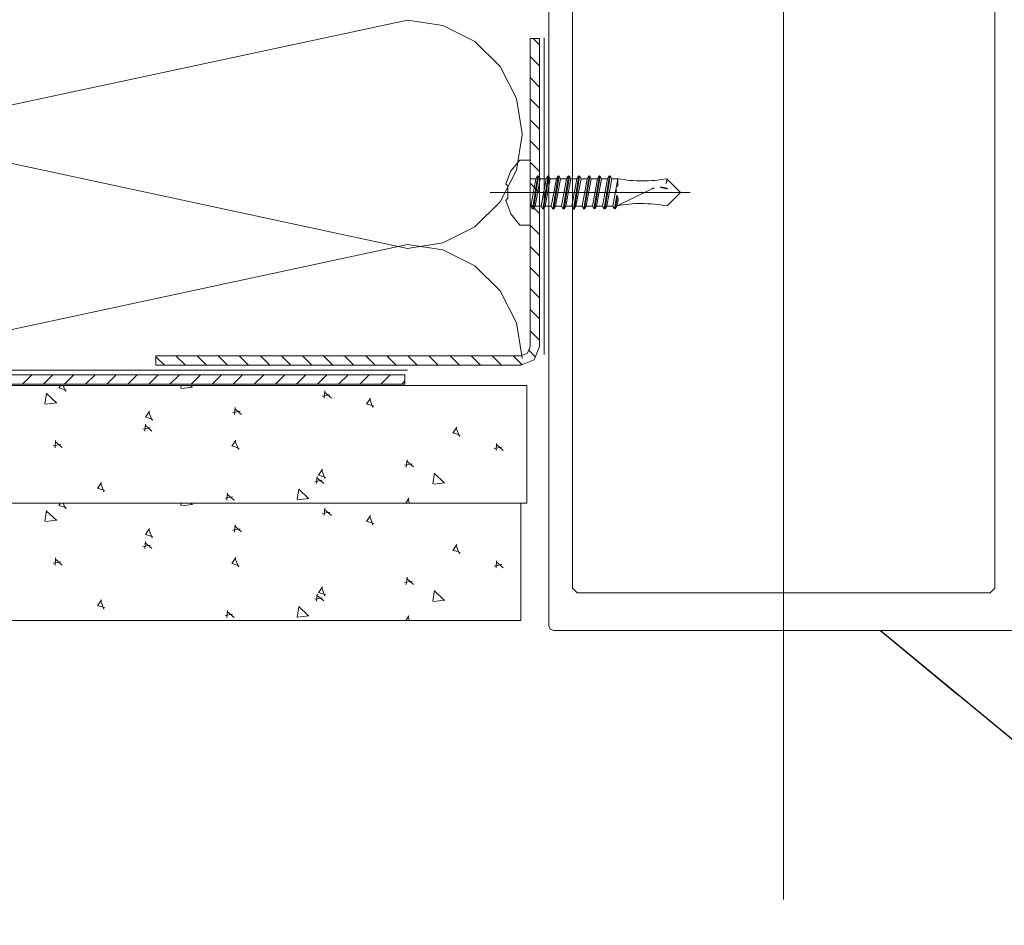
# Model space of a CAD drawing. Extents: x 5465377 to 5465550, y 5925276 to 5925338.
# Tile 134 of 182: x 5465446.599 to 5465446.846, y 5925321.363 to 5925321.59. Entities that reach past the tile are written whole.
import ezdxf

# ---------------------------------------------------------------- set-up
doc = ezdxf.new("R2010")
doc.units = 0
doc.header["$MEASUREMENT"] = 0
doc.layers.add('0_Nr_Pióra__141', color=7, linetype='Continuous', lineweight=0)
doc.layers.add('Opisy - Etykiety_Nr_pióra__141_Nr_Pióra__141', color=7, linetype='Continuous', lineweight=0)
doc.dimstyles.new('GENERATED_STYLE__15', dxfattribs={"dimtxt": 0.18, "dimasz": 0.025285, "dimexe": 0.18, "dimexo": 0.0625, "dimgap": 0.09, "dimtad": 0, "dimtih": 1, "dimtoh": 1, "dimdec": 4, "dimzin": 0, "dimdsep": 46, "dimcen": 0.09, "dimadec": 0, "dimazin": 0, "dimtfac": 1, "dimtdec": 4, "dimtmove": 0, "dimatfit": 3, "dimldrblk": 'ARROWHEAD_5', "dimfxl": 0, "dimtolj": 1, "dimtzin": 0, "dimarcsym": 0})

# ---------------------------------------------------------------- blocks, each defined once
blk = doc.blocks.new('ARROWHEAD_5')
at = {"linetype": 'Continuous'}
blk.add_line((0, 0), (-1, 0), dxfattribs=at)
blk.add_solid([(-1, 0.2679), (0, 0), (-1, -0.2679), (-1, 0.2679)], dxfattribs=at)

msp = doc.modelspace()

# ---------------------------------------------------------------- linework, layer by layer
at = {"layer": '0_Nr_Pióra__141', "linetype": 'Continuous'}
for p, q in [((5465446.79058, 5925321.36971), (5465446.79058, 5925322.04626)), ((5465446.7317, 5925321.77796), (5465446.7317, 5925321.43832)), ((5465446.73759, 5925321.7351), (5465446.73759, 5925321.44775)), ((5465446.84358, 5925321.44775), (5465446.84358, 5925321.7351)), ((5465446.56066, 5925321.56113), (5465446.69626, 5925321.59023)), ((5465446.69626, 5925321.59023), (5465446.70511, 5925321.58888)), ((5465446.70511, 5925321.58888), (5465446.7131, 5925321.58485)), ((5465446.7131, 5925321.58485), (5465446.71946, 5925321.57856)), ((5465446.72699, 5925321.50837), (5465446.72699, 5925321.58559)), ((5465446.72699, 5925321.58559), (5465446.72934, 5925321.58559)), ((5465446.72934, 5925321.58401), (5465446.72778, 5925321.58559)), ((5465446.72934, 5925321.58559), (5465446.72934, 5925321.50837)), ((5465446.7305, 5925321.50639), (5465446.7305, 5925321.58578)), ((5465446.72934, 5925321.57872), (5465446.72699, 5925321.58107)), ((5465446.71946, 5925321.57856), (5465446.72357, 5925321.57059)), ((5465446.72934, 5925321.57343), (5465446.72699, 5925321.57578)), ((5465446.72357, 5925321.57059), (5465446.72501, 5925321.56176)), ((5465446.72934, 5925321.56814), (5465446.72699, 5925321.57049)), ((5465446.72934, 5925321.56285), (5465446.72699, 5925321.5652)), ((5465446.69626, 5925321.53298), (5465446.56066, 5925321.5621)), ((5465446.72501, 5925321.56147), (5465446.72357, 5925321.55262)), ((5465446.72501, 5925321.56176), (5465446.72501, 5925321.56161)), ((5465446.72501, 5925321.56161), (5465446.72501, 5925321.56147)), ((5465446.72934, 5925321.55756), (5465446.72699, 5925321.55993)), ((5465446.7244, 5925321.55507), (5465446.72213, 5925321.55243)), ((5465446.72699, 5925321.55507), (5465446.7244, 5925321.55507)), ((5465446.72699, 5925321.55061), (5465446.72699, 5925321.55507)), ((5465446.72934, 5925321.55228), (5465446.72699, 5925321.55463)), ((5465446.72357, 5925321.55262), (5465446.71946, 5925321.54467)), ((5465446.72213, 5925321.55243), (5465446.72087, 5925321.54917)), ((5465446.72087, 5925321.54917), (5465446.72143, 5925321.54861)), ((5465446.72699, 5925321.54331), (5465446.72699, 5925321.55061)), ((5465446.72699, 5925321.55042), (5465446.72844, 5925321.55042)), ((5465446.72934, 5925321.54699), (5465446.72699, 5925321.54935)), ((5465446.72718, 5925321.54355), (5465446.72844, 5925321.55042)), ((5465446.72718, 5925321.54355), (5465446.72844, 5925321.55042)), ((5465446.72758, 5925321.54284), (5465446.72892, 5925321.55116)), ((5465446.72758, 5925321.54284), (5465446.72892, 5925321.55116)), ((5465446.72781, 5925321.54285), (5465446.72912, 5925321.55103)), ((5465446.72781, 5925321.54285), (5465446.72912, 5925321.55103)), ((5465446.72821, 5925321.54355), (5465446.7295, 5925321.55042)), ((5465446.72821, 5925321.54355), (5465446.7295, 5925321.55042)), ((5465446.72885, 5925321.55112), (5465446.72844, 5925321.55042)), ((5465446.72885, 5925321.55112), (5465446.72844, 5925321.55042)), ((5465446.72907, 5925321.55113), (5465446.7295, 5925321.55042)), ((5465446.72907, 5925321.55113), (5465446.7295, 5925321.55042)), ((5465446.7295, 5925321.55042), (5465446.73101, 5925321.55042)), ((5465446.72973, 5925321.54357), (5465446.73101, 5925321.55042)), ((5465446.72973, 5925321.54357), (5465446.73101, 5925321.55042)), ((5465446.73015, 5925321.54284), (5465446.73149, 5925321.55116)), ((5465446.73015, 5925321.54284), (5465446.73149, 5925321.55116)), ((5465446.73037, 5925321.54285), (5465446.73169, 5925321.55103)), ((5465446.73037, 5925321.54285), (5465446.73169, 5925321.55103)), ((5465446.73077, 5925321.54357), (5465446.73205, 5925321.55042)), ((5465446.73077, 5925321.54357), (5465446.73205, 5925321.55042)), ((5465446.73143, 5925321.55112), (5465446.73101, 5925321.55042)), ((5465446.73143, 5925321.55112), (5465446.73101, 5925321.55042)), ((5465446.73163, 5925321.55113), (5465446.73205, 5925321.55042)), ((5465446.73163, 5925321.55113), (5465446.73205, 5925321.55042)), ((5465446.73205, 5925321.55042), (5465446.73358, 5925321.55042)), ((5465446.7323, 5925321.54357), (5465446.73358, 5925321.55042)), ((5465446.7323, 5925321.54357), (5465446.73358, 5925321.55042)), ((5465446.73272, 5925321.54284), (5465446.73406, 5925321.55116)), ((5465446.73272, 5925321.54284), (5465446.73406, 5925321.55116)), ((5465446.73294, 5925321.54285), (5465446.73427, 5925321.55103)), ((5465446.73294, 5925321.54285), (5465446.73427, 5925321.55103)), ((5465446.73334, 5925321.54357), (5465446.73462, 5925321.55042)), ((5465446.73334, 5925321.54357), (5465446.73462, 5925321.55042)), ((5465446.73398, 5925321.55112), (5465446.73358, 5925321.55042)), ((5465446.73398, 5925321.55112), (5465446.73358, 5925321.55042)), ((5465446.7342, 5925321.55113), (5465446.73462, 5925321.55042)), ((5465446.7342, 5925321.55113), (5465446.73462, 5925321.55042)), ((5465446.73462, 5925321.55042), (5465446.73615, 5925321.55043)), ((5465446.73487, 5925321.54357), (5465446.73615, 5925321.55043)), ((5465446.73487, 5925321.54357), (5465446.73615, 5925321.55043)), ((5465446.73529, 5925321.54284), (5465446.73663, 5925321.55116)), ((5465446.73529, 5925321.54284), (5465446.73663, 5925321.55116)), ((5465446.73552, 5925321.54287), (5465446.73685, 5925321.55103)), ((5465446.73552, 5925321.54287), (5465446.73685, 5925321.55103)), ((5465446.73593, 5925321.54357), (5465446.73719, 5925321.55043)), ((5465446.73593, 5925321.54357), (5465446.73719, 5925321.55043)), ((5465446.73655, 5925321.55112), (5465446.73615, 5925321.55043)), ((5465446.73655, 5925321.55112), (5465446.73615, 5925321.55043)), ((5465446.73679, 5925321.55115), (5465446.73719, 5925321.55043)), ((5465446.73679, 5925321.55115), (5465446.73719, 5925321.55043)), ((5465446.73719, 5925321.55043), (5465446.73873, 5925321.55043)), ((5465446.73745, 5925321.54357), (5465446.73873, 5925321.55043)), ((5465446.73745, 5925321.54357), (5465446.73873, 5925321.55043)), ((5465446.73787, 5925321.54284), (5465446.7392, 5925321.55116)), ((5465446.73787, 5925321.54284), (5465446.7392, 5925321.55116)), ((5465446.73808, 5925321.54287), (5465446.73941, 5925321.55103)), ((5465446.73808, 5925321.54287), (5465446.73941, 5925321.55103)), ((5465446.73848, 5925321.54357), (5465446.73976, 5925321.55043)), ((5465446.73848, 5925321.54357), (5465446.73976, 5925321.55043)), ((5465446.73912, 5925321.55112), (5465446.73873, 5925321.55043)), ((5465446.73912, 5925321.55112), (5465446.73873, 5925321.55043)), ((5465446.73934, 5925321.55115), (5465446.73976, 5925321.55043)), ((5465446.73934, 5925321.55115), (5465446.73976, 5925321.55043)), ((5465446.73976, 5925321.55043), (5465446.7413, 5925321.55043)), ((5465446.74001, 5925321.54357), (5465446.7413, 5925321.55043)), ((5465446.74001, 5925321.54357), (5465446.7413, 5925321.55043)), ((5465446.74044, 5925321.54285), (5465446.74178, 5925321.55116)), ((5465446.74044, 5925321.54285), (5465446.74178, 5925321.55116)), ((5465446.74066, 5925321.54287), (5465446.74198, 5925321.55105)), ((5465446.74066, 5925321.54287), (5465446.74198, 5925321.55105)), ((5465446.74105, 5925321.54357), (5465446.74233, 5925321.55043)), ((5465446.74105, 5925321.54357), (5465446.74233, 5925321.55043)), ((5465446.74167, 5925321.55113), (5465446.7413, 5925321.55043)), ((5465446.74167, 5925321.55113), (5465446.7413, 5925321.55043)), ((5465446.74191, 5925321.55115), (5465446.74233, 5925321.55043)), ((5465446.74191, 5925321.55115), (5465446.74233, 5925321.55043)), ((5465446.74233, 5925321.55043), (5465446.74385, 5925321.55043)), ((5465446.74233, 5925321.55043), (5465446.74385, 5925321.55043)), ((5465446.74259, 5925321.54357), (5465446.74385, 5925321.55043)), ((5465446.74259, 5925321.54357), (5465446.74385, 5925321.55043)), ((5465446.74299, 5925321.54285), (5465446.74435, 5925321.55116)), ((5465446.74299, 5925321.54285), (5465446.74435, 5925321.55116)), ((5465446.74322, 5925321.54288), (5465446.74454, 5925321.55105)), ((5465446.74322, 5925321.54288), (5465446.74454, 5925321.55105)), ((5465446.74362, 5925321.54357), (5465446.74491, 5925321.55043)), ((5465446.74362, 5925321.54357), (5465446.74491, 5925321.55043)), ((5465446.74427, 5925321.55113), (5465446.74385, 5925321.55043)), ((5465446.74427, 5925321.55113), (5465446.74385, 5925321.55043)), ((5465446.74448, 5925321.55116), (5465446.74491, 5925321.55043)), ((5465446.74448, 5925321.55116), (5465446.74491, 5925321.55043)), ((5465446.74491, 5925321.55043), (5465446.74642, 5925321.55043)), ((5465446.74491, 5925321.55043), (5465446.74642, 5925321.55043)), ((5465446.74515, 5925321.54357), (5465446.74642, 5925321.55043)), ((5465446.74515, 5925321.54357), (5465446.74642, 5925321.55043)), ((5465446.74556, 5925321.54285), (5465446.7469, 5925321.55118)), ((5465446.74556, 5925321.54285), (5465446.7469, 5925321.55118)), ((5465446.74578, 5925321.54288), (5465446.7471, 5925321.55105)), ((5465446.74578, 5925321.54288), (5465446.7471, 5925321.55105)), ((5465446.7462, 5925321.54357), (5465446.74748, 5925321.55043)), ((5465446.7462, 5925321.54357), (5465446.74748, 5925321.55043)), ((5465446.74684, 5925321.55113), (5465446.74642, 5925321.55043)), ((5465446.74684, 5925321.55113), (5465446.74642, 5925321.55043)), ((5465446.74706, 5925321.55116), (5465446.74748, 5925321.55043)), ((5465446.74706, 5925321.55116), (5465446.74748, 5925321.55043)), ((5465446.74901, 5925321.55043), (5465446.74748, 5925321.55043)), ((5465446.74901, 5925321.55043), (5465446.74748, 5925321.55043)), ((5465446.74772, 5925321.54358), (5465446.749, 5925321.55043)), ((5465446.74772, 5925321.54358), (5465446.749, 5925321.55043)), ((5465446.74901, 5925321.55046), (5465446.74901, 5925321.5485)), ((5465446.74901, 5925321.55046), (5465446.74901, 5925321.5485)), ((5465446.76467, 5925321.54699), (5465446.76127, 5925321.55045)), ((5465446.76467, 5925321.54699), (5465446.76127, 5925321.55045)), ((5465446.76467, 5925321.54699), (5465446.76127, 5925321.55045)), ((5465446.76467, 5925321.54699), (5465446.76127, 5925321.55045)), ((5465446.71692, 5925321.54696), (5465446.76715, 5925321.54699)), ((5465446.72143, 5925321.54861), (5465446.72143, 5925321.54553)), ((5465446.75731, 5925321.5478), (5465446.74878, 5925321.54368)), ((5465446.76467, 5925321.54699), (5465446.76135, 5925321.5436)), ((5465446.76467, 5925321.54699), (5465446.76135, 5925321.5436)), ((5465446.76467, 5925321.54699), (5465446.76135, 5925321.5436)), ((5465446.76467, 5925321.54699), (5465446.76135, 5925321.5436)), ((5465446.71946, 5925321.54467), (5465446.7131, 5925321.53837)), ((5465446.72143, 5925321.54553), (5465446.72087, 5925321.54498)), ((5465446.72087, 5925321.54498), (5465446.72216, 5925321.54163)), ((5465446.72934, 5925321.5417), (5465446.72699, 5925321.54405)), ((5465446.74813, 5925321.54287), (5465446.74871, 5925321.54631)), ((5465446.74813, 5925321.54287), (5465446.74871, 5925321.54631)), ((5465446.74835, 5925321.54288), (5465446.74887, 5925321.54596)), ((5465446.74835, 5925321.54288), (5465446.74887, 5925321.54596)), ((5465446.74875, 5925321.54358), (5465446.74904, 5925321.54511)), ((5465446.74875, 5925321.54358), (5465446.74904, 5925321.54511)), ((5465446.74901, 5925321.54574), (5465446.74904, 5925321.54511)), ((5465446.74901, 5925321.54574), (5465446.74904, 5925321.54511)), ((5465446.72216, 5925321.54163), (5465446.72441, 5925321.53883)), ((5465446.72699, 5925321.54355), (5465446.72718, 5925321.54355)), ((5465446.72701, 5925321.53883), (5465446.72699, 5925321.54331)), ((5465446.72758, 5925321.54284), (5465446.72718, 5925321.54355)), ((5465446.72758, 5925321.54284), (5465446.72718, 5925321.54355)), ((5465446.72781, 5925321.54285), (5465446.72821, 5925321.54355)), ((5465446.72781, 5925321.54285), (5465446.72821, 5925321.54355)), ((5465446.72821, 5925321.54355), (5465446.72973, 5925321.54357)), ((5465446.72821, 5925321.54355), (5465446.72973, 5925321.54357)), ((5465446.73015, 5925321.54284), (5465446.72973, 5925321.54357)), ((5465446.73015, 5925321.54284), (5465446.72973, 5925321.54357)), ((5465446.73037, 5925321.54285), (5465446.73077, 5925321.54357)), ((5465446.73037, 5925321.54285), (5465446.73077, 5925321.54357)), ((5465446.73077, 5925321.54357), (5465446.7323, 5925321.54357)), ((5465446.73077, 5925321.54357), (5465446.7323, 5925321.54357)), ((5465446.73272, 5925321.54284), (5465446.7323, 5925321.54357)), ((5465446.73272, 5925321.54284), (5465446.7323, 5925321.54357)), ((5465446.73294, 5925321.54285), (5465446.73334, 5925321.54357)), ((5465446.73294, 5925321.54285), (5465446.73334, 5925321.54357)), ((5465446.73334, 5925321.54357), (5465446.73487, 5925321.54357)), ((5465446.73334, 5925321.54357), (5465446.73487, 5925321.54357)), ((5465446.73529, 5925321.54284), (5465446.73487, 5925321.54357)), ((5465446.73529, 5925321.54284), (5465446.73487, 5925321.54357)), ((5465446.73552, 5925321.54287), (5465446.73593, 5925321.54357)), ((5465446.73552, 5925321.54287), (5465446.73593, 5925321.54357)), ((5465446.73593, 5925321.54357), (5465446.73745, 5925321.54357)), ((5465446.73593, 5925321.54357), (5465446.73745, 5925321.54357)), ((5465446.73787, 5925321.54284), (5465446.73745, 5925321.54357)), ((5465446.73787, 5925321.54284), (5465446.73745, 5925321.54357)), ((5465446.73808, 5925321.54287), (5465446.73848, 5925321.54357)), ((5465446.73808, 5925321.54287), (5465446.73848, 5925321.54357)), ((5465446.73848, 5925321.54357), (5465446.74001, 5925321.54357)), ((5465446.73848, 5925321.54357), (5465446.74001, 5925321.54357)), ((5465446.74044, 5925321.54285), (5465446.74001, 5925321.54357)), ((5465446.74044, 5925321.54285), (5465446.74001, 5925321.54357)), ((5465446.74066, 5925321.54287), (5465446.74105, 5925321.54357)), ((5465446.74066, 5925321.54287), (5465446.74105, 5925321.54357)), ((5465446.74105, 5925321.54357), (5465446.74259, 5925321.54357)), ((5465446.74105, 5925321.54357), (5465446.74259, 5925321.54357)), ((5465446.74299, 5925321.54285), (5465446.74259, 5925321.54357)), ((5465446.74299, 5925321.54285), (5465446.74259, 5925321.54357)), ((5465446.74322, 5925321.54288), (5465446.74362, 5925321.54357)), ((5465446.74322, 5925321.54288), (5465446.74362, 5925321.54357)), ((5465446.74362, 5925321.54357), (5465446.74515, 5925321.54357)), ((5465446.74362, 5925321.54357), (5465446.74515, 5925321.54357)), ((5465446.74556, 5925321.54285), (5465446.74515, 5925321.54357)), ((5465446.74556, 5925321.54285), (5465446.74515, 5925321.54357)), ((5465446.74578, 5925321.54288), (5465446.7462, 5925321.54357)), ((5465446.74578, 5925321.54288), (5465446.7462, 5925321.54357)), ((5465446.7462, 5925321.54357), (5465446.74772, 5925321.54358)), ((5465446.7462, 5925321.54357), (5465446.74772, 5925321.54358)), ((5465446.74813, 5925321.54287), (5465446.74772, 5925321.54358)), ((5465446.74813, 5925321.54287), (5465446.74772, 5925321.54358)), ((5465446.74835, 5925321.54288), (5465446.74875, 5925321.54358)), ((5465446.74835, 5925321.54288), (5465446.74875, 5925321.54358)), ((5465446.7131, 5925321.53837), (5465446.70511, 5925321.53435)), ((5465446.72441, 5925321.53883), (5465446.72701, 5925321.53883)), ((5465446.72934, 5925321.53641), (5465446.72699, 5925321.53876)), ((5465446.70511, 5925321.53435), (5465446.69626, 5925321.53298)), ((5465446.56066, 5925321.50486), (5465446.69626, 5925321.53398)), ((5465446.69626, 5925321.53398), (5465446.70511, 5925321.53261)), ((5465446.70511, 5925321.53261), (5465446.7131, 5925321.52859)), ((5465446.72934, 5925321.53112), (5465446.72699, 5925321.53348)), ((5465446.7131, 5925321.52859), (5465446.71946, 5925321.52229)), ((5465446.72934, 5925321.52583), (5465446.72699, 5925321.5282)), ((5465446.71946, 5925321.52229), (5465446.72357, 5925321.51432)), ((5465446.72934, 5925321.52055), (5465446.72699, 5925321.52291)), ((5465446.72934, 5925321.51527), (5465446.72699, 5925321.51762)), ((5465446.72357, 5925321.51432), (5465446.72501, 5925321.50549)), ((5465446.72934, 5925321.50997), (5465446.72699, 5925321.51233)), ((5465446.72632, 5925321.5067), (5465446.72699, 5925321.50837)), ((5465446.72827, 5925321.50576), (5465446.72662, 5925321.50743)), ((5465446.72934, 5925321.50837), (5465446.72797, 5925321.50502)), ((5465446.63313, 5925321.50365), (5465446.63313, 5925321.506)), ((5465446.63313, 5925321.506), (5465446.72465, 5925321.506)), ((5465446.63523, 5925321.50365), (5465446.63313, 5925321.50574)), ((5465446.64051, 5925321.50365), (5465446.63815, 5925321.506)), ((5465446.64579, 5925321.50365), (5465446.64343, 5925321.506)), ((5465446.65108, 5925321.50365), (5465446.64872, 5925321.506)), ((5465446.65636, 5925321.50365), (5465446.65402, 5925321.506)), ((5465446.66166, 5925321.50365), (5465446.65931, 5925321.506)), ((5465446.66695, 5925321.50365), (5465446.6646, 5925321.506)), ((5465446.67223, 5925321.50365), (5465446.66987, 5925321.506)), ((5465446.67752, 5925321.50365), (5465446.67516, 5925321.506)), ((5465446.6828, 5925321.50365), (5465446.68045, 5925321.506)), ((5465446.68809, 5925321.50365), (5465446.68575, 5925321.506)), ((5465446.69338, 5925321.50365), (5465446.69104, 5925321.506)), ((5465446.69868, 5925321.50365), (5465446.6963, 5925321.506)), ((5465446.70395, 5925321.50365), (5465446.7016, 5925321.506)), ((5465446.70924, 5925321.50365), (5465446.70689, 5925321.506)), ((5465446.71453, 5925321.50365), (5465446.71217, 5925321.506)), ((5465446.71983, 5925321.50365), (5465446.71746, 5925321.506)), ((5465446.72496, 5925321.50377), (5465446.72276, 5925321.506)), ((5465446.72465, 5925321.506), (5465446.72632, 5925321.5067)), ((5465446.72797, 5925321.50502), (5465446.72465, 5925321.50365)), ((5465446.72501, 5925321.50549), (5465446.72501, 5925321.50537)), ((5465446.69621, 5925321.50245), (5465446.52337, 5925321.50245)), ((5465446.72465, 5925321.50365), (5465446.63313, 5925321.50365)), ((5465446.52448, 5925321.50129), (5465446.69558, 5925321.50129)), ((5465446.59961, 5925321.49894), (5465446.60197, 5925321.50129)), ((5465446.6049, 5925321.49894), (5465446.60726, 5925321.50129)), ((5465446.6102, 5925321.49894), (5465446.61254, 5925321.50129)), ((5465446.61546, 5925321.49894), (5465446.61784, 5925321.50129)), ((5465446.62076, 5925321.49894), (5465446.62312, 5925321.50129)), ((5465446.62605, 5925321.49894), (5465446.62841, 5925321.50129)), ((5465446.63134, 5925321.49894), (5465446.63369, 5925321.50129)), ((5465446.63663, 5925321.49894), (5465446.63901, 5925321.50129)), ((5465446.64193, 5925321.49894), (5465446.64428, 5925321.50129)), ((5465446.64721, 5925321.49894), (5465446.64957, 5925321.50129)), ((5465446.6525, 5925321.49894), (5465446.65486, 5925321.50129)), ((5465446.6578, 5925321.49894), (5465446.66015, 5925321.50129)), ((5465446.66309, 5925321.49894), (5465446.66544, 5925321.50129)), ((5465446.66837, 5925321.49894), (5465446.67073, 5925321.50129)), ((5465446.67365, 5925321.49894), (5465446.67601, 5925321.50129)), ((5465446.67894, 5925321.49894), (5465446.6813, 5925321.50129)), ((5465446.68423, 5925321.49894), (5465446.68658, 5925321.50129)), ((5465446.68953, 5925321.49894), (5465446.69187, 5925321.50129)), ((5465446.69482, 5925321.49894), (5465446.69558, 5925321.49972)), ((5465446.69558, 5925321.50129), (5465446.69558, 5925321.49894)), ((5465446.72617, 5925321.49855), (5465446.49187, 5925321.49855)), ((5465446.69558, 5925321.49894), (5465446.52448, 5925321.49894)), ((5465446.60922, 5925321.49855), (5465446.6088, 5925321.49792)), ((5465446.60885, 5925321.49798), (5465446.61065, 5925321.49738)), ((5465446.60987, 5925321.49855), (5465446.61045, 5925321.49707)), ((5465446.63948, 5925321.49855), (5465446.63937, 5925321.49793)), ((5465446.63949, 5925321.49787), (5465446.64233, 5925321.49819)), ((5465446.64186, 5925321.49855), (5465446.64222, 5925321.49819)), ((5465446.67547, 5925321.49724), (5465446.6753, 5925321.49545)), ((5465446.72617, 5925321.46911), (5465446.72617, 5925321.49855)), ((5465446.60569, 5925321.49663), (5465446.60528, 5925321.49397)), ((5465446.6057, 5925321.49655), (5465446.60814, 5925321.49423)), ((5465446.67485, 5925321.49592), (5465446.67674, 5925321.49626)), ((5465446.67541, 5925321.49689), (5465446.67713, 5925321.49545)), ((5465446.68693, 5925321.49543), (5465446.68591, 5925321.49394)), ((5465446.68675, 5925321.49519), (5465446.68756, 5925321.49308)), ((5465446.6054, 5925321.49389), (5465446.60825, 5925321.49423)), ((5465446.63149, 5925321.49214), (5465446.6305, 5925321.49063)), ((5465446.65296, 5925321.49308), (5465446.65282, 5925321.49128)), ((5465446.65289, 5925321.49274), (5465446.65461, 5925321.49131)), ((5465446.68597, 5925321.49399), (5465446.68777, 5925321.49339)), ((5465446.63053, 5925321.4907), (5465446.63235, 5925321.49009)), ((5465446.63133, 5925321.49188), (5465446.63214, 5925321.48979)), ((5465446.65236, 5925321.49177), (5465446.65425, 5925321.49211)), ((5465446.62987, 5925321.48761), (5465446.63174, 5925321.48797)), ((5465446.63047, 5925321.48893), (5465446.6303, 5925321.48714)), ((5465446.6304, 5925321.4886), (5465446.63212, 5925321.48716)), ((5465446.70861, 5925321.48814), (5465446.70761, 5925321.48665)), ((5465446.70844, 5925321.4879), (5465446.70924, 5925321.48581)), ((5465446.60796, 5925321.48477), (5465446.60781, 5925321.48299)), ((5465446.65319, 5925321.48485), (5465446.65218, 5925321.48336)), ((5465446.70765, 5925321.48672), (5465446.70945, 5925321.48612)), ((5465446.60735, 5925321.48347), (5465446.60923, 5925321.48382)), ((5465446.60789, 5925321.48445), (5465446.60961, 5925321.483)), ((5465446.65223, 5925321.48342), (5465446.65403, 5925321.48282)), ((5465446.65303, 5925321.48461), (5465446.65382, 5925321.48252)), ((5465446.71799, 5925321.48276), (5465446.71985, 5925321.4831)), ((5465446.71859, 5925321.48407), (5465446.71843, 5925321.48229)), ((5465446.71852, 5925321.48375), (5465446.72024, 5925321.4823)), ((5465446.6961, 5925321.47992), (5465446.69593, 5925321.47813)), ((5465446.67489, 5925321.47758), (5465446.67388, 5925321.47609)), ((5465446.67472, 5925321.47732), (5465446.67551, 5925321.47523)), ((5465446.69548, 5925321.47862), (5465446.69736, 5925321.47896)), ((5465446.69602, 5925321.47959), (5465446.69774, 5925321.47815)), ((5465446.67358, 5925321.47578), (5465446.67343, 5925321.47398)), ((5465446.67352, 5925321.47544), (5465446.67524, 5925321.47399)), ((5465446.67391, 5925321.47614), (5465446.67573, 5925321.47554)), ((5465446.70301, 5925321.47659), (5465446.7026, 5925321.47393)), ((5465446.70301, 5925321.47655), (5465446.70545, 5925321.47421)), ((5465446.61946, 5925321.47427), (5465446.61844, 5925321.47278)), ((5465446.61849, 5925321.47284), (5465446.62029, 5925321.47223)), ((5465446.61928, 5925321.47403), (5465446.62008, 5925321.47193)), ((5465446.66893, 5925321.47263), (5465446.66851, 5925321.46997)), ((5465446.66893, 5925321.47257), (5465446.67137, 5925321.47025)), ((5465446.67298, 5925321.47445), (5465446.67485, 5925321.47481)), ((5465446.70272, 5925321.47388), (5465446.70556, 5925321.47421)), ((5465446.65048, 5925321.47031), (5465446.65236, 5925321.47065)), ((5465446.6511, 5925321.47161), (5465446.65094, 5925321.46982)), ((5465446.65103, 5925321.47129), (5465446.65273, 5925321.46986)), ((5465446.66862, 5925321.46991), (5465446.67147, 5925321.47025)), ((5465446.69657, 5925321.4703), (5465446.69577, 5925321.46911)), ((5465446.69641, 5925321.47005), (5465446.69676, 5925321.46911)), ((5465446.72466, 5925321.46911), (5465446.46051, 5925321.46911)), ((5465446.49187, 5925321.46911), (5465446.72617, 5925321.46911)), ((5465446.60922, 5925321.46911), (5465446.6088, 5925321.46848)), ((5465446.60885, 5925321.46853), (5465446.61065, 5925321.46792)), ((5465446.60987, 5925321.46911), (5465446.61045, 5925321.46762)), ((5465446.63948, 5925321.46911), (5465446.63937, 5925321.46848)), ((5465446.63949, 5925321.46843), (5465446.64233, 5925321.46875)), ((5465446.64186, 5925321.46911), (5465446.64222, 5925321.46875)), ((5465446.67547, 5925321.4678), (5465446.6753, 5925321.46599)), ((5465446.67541, 5925321.46746), (5465446.67713, 5925321.46601)), ((5465446.72466, 5925321.43967), (5465446.72466, 5925321.46911)), ((5465446.60569, 5925321.4672), (5465446.60528, 5925321.46453)), ((5465446.6057, 5925321.46711), (5465446.60814, 5925321.46479)), ((5465446.67485, 5925321.46647), (5465446.67674, 5925321.46681)), ((5465446.68693, 5925321.46599), (5465446.68591, 5925321.46448)), ((5465446.68675, 5925321.46574), (5465446.68756, 5925321.46364)), ((5465446.6054, 5925321.46445), (5465446.60825, 5925321.46479)), ((5465446.63149, 5925321.46269), (5465446.6305, 5925321.46119)), ((5465446.65236, 5925321.46233), (5465446.65425, 5925321.46267)), ((5465446.65296, 5925321.46362), (5465446.65282, 5925321.46184)), ((5465446.65289, 5925321.4633), (5465446.65461, 5925321.46187)), ((5465446.68597, 5925321.46455), (5465446.68777, 5925321.46395)), ((5465446.63053, 5925321.46126), (5465446.63235, 5925321.46065)), ((5465446.63133, 5925321.46244), (5465446.63214, 5925321.46035)), ((5465446.62987, 5925321.45817), (5465446.63174, 5925321.45853)), ((5465446.63047, 5925321.45949), (5465446.6303, 5925321.4577)), ((5465446.6304, 5925321.45916), (5465446.63212, 5925321.4577)), ((5465446.70861, 5925321.45871), (5465446.70761, 5925321.45721)), ((5465446.70844, 5925321.45847), (5465446.70924, 5925321.45637)), ((5465446.60796, 5925321.45533), (5465446.60781, 5925321.45355)), ((5465446.65319, 5925321.45542), (5465446.65218, 5925321.45392)), ((5465446.65303, 5925321.45517), (5465446.65382, 5925321.45308)), ((5465446.70765, 5925321.45728), (5465446.70945, 5925321.45668)), ((5465446.60735, 5925321.45402), (5465446.60923, 5925321.45436)), ((5465446.60789, 5925321.45501), (5465446.60961, 5925321.45356)), ((5465446.65223, 5925321.45397), (5465446.65403, 5925321.45337)), ((5465446.71799, 5925321.45332), (5465446.71985, 5925321.45366)), ((5465446.71859, 5925321.45463), (5465446.71843, 5925321.45285)), ((5465446.71852, 5925321.45431), (5465446.72024, 5925321.45285)), ((5465446.6961, 5925321.45048), (5465446.69593, 5925321.44869)), ((5465446.69602, 5925321.45016), (5465446.69774, 5925321.44871)), ((5465446.67489, 5925321.44813), (5465446.67388, 5925321.44663)), ((5465446.67472, 5925321.44788), (5465446.67551, 5925321.44579)), ((5465446.69548, 5925321.44917), (5465446.69736, 5925321.44951)), ((5465446.73759, 5925321.44775), (5465446.73878, 5925321.44657)), ((5465446.8424, 5925321.44657), (5465446.84358, 5925321.44775)), ((5465446.67298, 5925321.44501), (5465446.67485, 5925321.44537)), ((5465446.67358, 5925321.44632), (5465446.67343, 5925321.44454)), ((5465446.67352, 5925321.446), (5465446.67524, 5925321.44456)), ((5465446.67391, 5925321.4467), (5465446.67573, 5925321.4461)), ((5465446.70301, 5925321.44715), (5465446.7026, 5925321.44449)), ((5465446.70301, 5925321.44711), (5465446.70545, 5925321.44477)), ((5465446.73878, 5925321.44657), (5465446.8424, 5925321.44657)), ((5465446.61946, 5925321.44483), (5465446.61844, 5925321.44334)), ((5465446.61849, 5925321.4434), (5465446.62029, 5925321.44279)), ((5465446.61928, 5925321.44459), (5465446.62008, 5925321.4425)), ((5465446.66893, 5925321.44319), (5465446.66851, 5925321.44053)), ((5465446.66893, 5925321.44313), (5465446.67137, 5925321.44079)), ((5465446.70272, 5925321.44444), (5465446.70556, 5925321.44477)), ((5465446.65048, 5925321.44087), (5465446.65236, 5925321.44121)), ((5465446.6511, 5925321.44217), (5465446.65094, 5925321.44038)), ((5465446.65103, 5925321.44185), (5465446.65273, 5925321.4404)), ((5465446.66862, 5925321.44047), (5465446.67147, 5925321.44079)), ((5465446.69657, 5925321.44086), (5465446.69577, 5925321.43967)), ((5465446.69641, 5925321.44061), (5465446.69676, 5925321.43967)), ((5465446.46051, 5925321.43967), (5465446.72466, 5925321.43967)), ((5465446.7317, 5925321.43832), (5465446.73205, 5925321.43748)), ((5465446.73205, 5925321.43748), (5465446.73289, 5925321.43714)), ((5465446.73289, 5925321.43714), (5465446.84829, 5925321.43714))]:
    msp.add_line(p, q, dxfattribs=at)
for points in [[(5465446.72885, 5925321.55112), (5465446.72887, 5925321.55115), (5465446.72892, 5925321.55116), (5465446.72898, 5925321.55116)], [(5465446.72885, 5925321.55112), (5465446.72887, 5925321.55115), (5465446.72892, 5925321.55116), (5465446.72898, 5925321.55116)], [(5465446.72898, 5925321.55116), (5465446.729, 5925321.55116), (5465446.72904, 5925321.55115), (5465446.72907, 5925321.55113)], [(5465446.72898, 5925321.55116), (5465446.729, 5925321.55116), (5465446.72904, 5925321.55115), (5465446.72907, 5925321.55113)], [(5465446.73143, 5925321.55112), (5465446.73145, 5925321.55115), (5465446.73149, 5925321.55116), (5465446.73154, 5925321.55116)], [(5465446.73143, 5925321.55112), (5465446.73145, 5925321.55115), (5465446.73149, 5925321.55116), (5465446.73154, 5925321.55116)], [(5465446.73154, 5925321.55116), (5465446.73157, 5925321.55116), (5465446.73161, 5925321.55116), (5465446.73163, 5925321.55113)], [(5465446.73154, 5925321.55116), (5465446.73157, 5925321.55116), (5465446.73161, 5925321.55116), (5465446.73163, 5925321.55113)], [(5465446.73398, 5925321.55112), (5465446.73402, 5925321.55115), (5465446.73406, 5925321.55116), (5465446.7341, 5925321.55116)], [(5465446.73398, 5925321.55112), (5465446.73402, 5925321.55115), (5465446.73406, 5925321.55116), (5465446.7341, 5925321.55116)], [(5465446.7341, 5925321.55116), (5465446.73414, 5925321.55116), (5465446.73418, 5925321.55116), (5465446.7342, 5925321.55113)], [(5465446.7341, 5925321.55116), (5465446.73414, 5925321.55116), (5465446.73418, 5925321.55116), (5465446.7342, 5925321.55113)], [(5465446.73655, 5925321.55112), (5465446.73659, 5925321.55116), (5465446.73663, 5925321.55116), (5465446.73667, 5925321.55116)], [(5465446.73655, 5925321.55112), (5465446.73659, 5925321.55116), (5465446.73663, 5925321.55116), (5465446.73667, 5925321.55116)], [(5465446.73667, 5925321.55116), (5465446.73672, 5925321.55116), (5465446.73675, 5925321.55116), (5465446.73679, 5925321.55115)], [(5465446.73667, 5925321.55116), (5465446.73672, 5925321.55116), (5465446.73675, 5925321.55116), (5465446.73679, 5925321.55115)], [(5465446.73912, 5925321.55112), (5465446.73915, 5925321.55116), (5465446.7392, 5925321.55116), (5465446.73925, 5925321.55116)], [(5465446.73912, 5925321.55112), (5465446.73915, 5925321.55116), (5465446.7392, 5925321.55116), (5465446.73925, 5925321.55116)], [(5465446.73925, 5925321.55116), (5465446.73928, 5925321.55116), (5465446.73931, 5925321.55116), (5465446.73934, 5925321.55115)], [(5465446.73925, 5925321.55116), (5465446.73928, 5925321.55116), (5465446.73931, 5925321.55116), (5465446.73934, 5925321.55115)], [(5465446.74167, 5925321.55113), (5465446.74173, 5925321.55116), (5465446.74178, 5925321.55118), (5465446.74182, 5925321.55118)], [(5465446.74167, 5925321.55113), (5465446.74173, 5925321.55116), (5465446.74178, 5925321.55118), (5465446.74182, 5925321.55118)], [(5465446.74182, 5925321.55118), (5465446.74186, 5925321.55118), (5465446.74188, 5925321.55116), (5465446.74191, 5925321.55115)], [(5465446.74182, 5925321.55118), (5465446.74186, 5925321.55118), (5465446.74188, 5925321.55116), (5465446.74191, 5925321.55115)], [(5465446.74427, 5925321.55113), (5465446.74429, 5925321.55116), (5465446.74435, 5925321.55118), (5465446.7444, 5925321.55118)], [(5465446.74427, 5925321.55113), (5465446.74429, 5925321.55116), (5465446.74435, 5925321.55118), (5465446.7444, 5925321.55118)], [(5465446.7444, 5925321.55118), (5465446.74443, 5925321.55118), (5465446.74445, 5925321.55116), (5465446.74448, 5925321.55116)], [(5465446.7444, 5925321.55118), (5465446.74443, 5925321.55118), (5465446.74445, 5925321.55116), (5465446.74448, 5925321.55116)], [(5465446.74684, 5925321.55113), (5465446.74687, 5925321.55116), (5465446.7469, 5925321.55118), (5465446.74695, 5925321.55118)], [(5465446.74684, 5925321.55113), (5465446.74687, 5925321.55116), (5465446.7469, 5925321.55118), (5465446.74695, 5925321.55118)], [(5465446.74695, 5925321.55118), (5465446.74699, 5925321.55118), (5465446.74702, 5925321.55116), (5465446.74706, 5925321.55116)], [(5465446.74695, 5925321.55118), (5465446.74699, 5925321.55118), (5465446.74702, 5925321.55116), (5465446.74706, 5925321.55116)], [(5465446.75518, 5925321.54988), (5465446.75311, 5925321.54988), (5465446.75105, 5925321.55009), (5465446.74901, 5925321.55046)], [(5465446.75518, 5925321.54988), (5465446.75311, 5925321.54988), (5465446.75105, 5925321.55009), (5465446.74901, 5925321.55046)], [(5465446.76127, 5925321.55045), (5465446.75926, 5925321.55008), (5465446.75723, 5925321.54988), (5465446.75518, 5925321.54988)], [(5465446.76127, 5925321.55045), (5465446.75926, 5925321.55008), (5465446.75723, 5925321.54988), (5465446.75518, 5925321.54988)], [(5465446.76131, 5925321.55014), (5465446.76131, 5925321.54936), (5465446.76085, 5925321.54865), (5465446.76015, 5925321.54831)], [(5465446.76127, 5925321.55045), (5465446.76128, 5925321.55035), (5465446.76131, 5925321.55024), (5465446.76131, 5925321.55014)], [(5465446.74856, 5925321.54712), (5465446.74856, 5925321.54762), (5465446.74873, 5925321.54811), (5465446.74901, 5925321.5485)], [(5465446.74856, 5925321.54712), (5465446.74856, 5925321.54762), (5465446.74873, 5925321.54811), (5465446.74901, 5925321.5485)], [(5465446.74901, 5925321.54574), (5465446.74873, 5925321.54615), (5465446.74856, 5925321.54662), (5465446.74856, 5925321.54712)], [(5465446.74901, 5925321.54574), (5465446.74873, 5925321.54615), (5465446.74856, 5925321.54662), (5465446.74856, 5925321.54712)], [(5465446.75731, 5925321.5478), (5465446.75797, 5925321.54816), (5465446.75874, 5925321.54836), (5465446.75948, 5925321.54836)], [(5465446.75948, 5925321.54836), (5465446.76127, 5925321.54836), (5465446.76287, 5925321.54732), (5465446.76359, 5925321.54569)], [(5465446.74878, 5925321.54368), (5465446.75079, 5925321.54404), (5465446.75282, 5925321.54422), (5465446.75485, 5925321.54422)], [(5465446.74878, 5925321.54368), (5465446.75079, 5925321.54404), (5465446.75282, 5925321.54422), (5465446.75485, 5925321.54422)], [(5465446.75485, 5925321.54422), (5465446.75703, 5925321.54422), (5465446.75921, 5925321.54401), (5465446.76135, 5925321.5436)], [(5465446.75485, 5925321.54422), (5465446.75703, 5925321.54422), (5465446.75921, 5925321.54401), (5465446.76135, 5925321.5436)], [(5465446.72767, 5925321.54281), (5465446.72764, 5925321.54281), (5465446.72761, 5925321.54282), (5465446.72758, 5925321.54284)], [(5465446.72767, 5925321.54281), (5465446.72764, 5925321.54281), (5465446.72761, 5925321.54282), (5465446.72758, 5925321.54284)], [(5465446.72781, 5925321.54285), (5465446.72778, 5925321.54282), (5465446.72772, 5925321.54281), (5465446.72767, 5925321.54281)], [(5465446.72781, 5925321.54285), (5465446.72778, 5925321.54282), (5465446.72772, 5925321.54281), (5465446.72767, 5925321.54281)], [(5465446.73024, 5925321.54281), (5465446.73025, 5925321.54281), (5465446.73018, 5925321.54282), (5465446.73015, 5925321.54284)], [(5465446.73024, 5925321.54281), (5465446.73025, 5925321.54281), (5465446.73018, 5925321.54282), (5465446.73015, 5925321.54284)], [(5465446.73037, 5925321.54285), (5465446.73033, 5925321.54284), (5465446.73029, 5925321.54281), (5465446.73024, 5925321.54281)], [(5465446.73037, 5925321.54285), (5465446.73033, 5925321.54284), (5465446.73029, 5925321.54281), (5465446.73024, 5925321.54281)], [(5465446.73282, 5925321.54282), (5465446.7328, 5925321.54282), (5465446.73276, 5925321.54282), (5465446.73272, 5925321.54284)], [(5465446.73282, 5925321.54282), (5465446.7328, 5925321.54282), (5465446.73276, 5925321.54282), (5465446.73272, 5925321.54284)], [(5465446.73294, 5925321.54285), (5465446.7329, 5925321.54284), (5465446.73285, 5925321.54282), (5465446.73282, 5925321.54282)], [(5465446.73294, 5925321.54285), (5465446.7329, 5925321.54284), (5465446.73285, 5925321.54282), (5465446.73282, 5925321.54282)], [(5465446.73519, 5925321.543), (5465446.73519, 5925321.543), (5465446.73517, 5925321.54301), (5465446.73519, 5925321.54301)], [(5465446.73519, 5925321.543), (5465446.73519, 5925321.543), (5465446.73517, 5925321.54301), (5465446.73519, 5925321.54301)], [(5465446.73539, 5925321.54282), (5465446.73535, 5925321.54282), (5465446.73532, 5925321.54284), (5465446.73529, 5925321.54284)], [(5465446.73539, 5925321.54282), (5465446.73535, 5925321.54282), (5465446.73532, 5925321.54284), (5465446.73529, 5925321.54284)], [(5465446.73552, 5925321.54287), (5465446.73547, 5925321.54284), (5465446.73543, 5925321.54282), (5465446.73539, 5925321.54282)], [(5465446.73552, 5925321.54287), (5465446.73547, 5925321.54284), (5465446.73543, 5925321.54282), (5465446.73539, 5925321.54282)], [(5465446.73795, 5925321.54282), (5465446.73792, 5925321.54282), (5465446.73786, 5925321.54284), (5465446.73787, 5925321.54284)], [(5465446.73795, 5925321.54282), (5465446.73792, 5925321.54282), (5465446.73786, 5925321.54284), (5465446.73787, 5925321.54284)], [(5465446.73808, 5925321.54287), (5465446.73805, 5925321.54284), (5465446.738, 5925321.54282), (5465446.73795, 5925321.54282)], [(5465446.73808, 5925321.54287), (5465446.73805, 5925321.54284), (5465446.738, 5925321.54282), (5465446.73795, 5925321.54282)], [(5465446.74053, 5925321.54284), (5465446.74049, 5925321.54284), (5465446.74042, 5925321.54285), (5465446.74044, 5925321.54285)], [(5465446.74053, 5925321.54284), (5465446.74049, 5925321.54284), (5465446.74042, 5925321.54285), (5465446.74044, 5925321.54285)], [(5465446.74066, 5925321.54287), (5465446.74061, 5925321.54284), (5465446.74058, 5925321.54284), (5465446.74053, 5925321.54284)], [(5465446.74066, 5925321.54287), (5465446.74061, 5925321.54284), (5465446.74058, 5925321.54284), (5465446.74053, 5925321.54284)], [(5465446.74309, 5925321.54284), (5465446.74306, 5925321.54284), (5465446.74303, 5925321.54284), (5465446.74299, 5925321.54285)], [(5465446.74309, 5925321.54284), (5465446.74306, 5925321.54284), (5465446.74303, 5925321.54284), (5465446.74299, 5925321.54285)], [(5465446.74322, 5925321.54288), (5465446.74319, 5925321.54284), (5465446.74315, 5925321.54284), (5465446.74309, 5925321.54284)], [(5465446.74322, 5925321.54288), (5465446.74319, 5925321.54284), (5465446.74315, 5925321.54284), (5465446.74309, 5925321.54284)], [(5465446.74566, 5925321.54284), (5465446.74567, 5925321.54284), (5465446.7456, 5925321.54284), (5465446.74556, 5925321.54285)], [(5465446.74566, 5925321.54284), (5465446.74567, 5925321.54284), (5465446.7456, 5925321.54284), (5465446.74556, 5925321.54285)], [(5465446.74578, 5925321.54288), (5465446.74576, 5925321.54284), (5465446.7457, 5925321.54284), (5465446.74566, 5925321.54284)], [(5465446.74578, 5925321.54288), (5465446.74576, 5925321.54284), (5465446.7457, 5925321.54284), (5465446.74566, 5925321.54284)], [(5465446.74823, 5925321.54284), (5465446.74821, 5925321.54284), (5465446.74818, 5925321.54284), (5465446.74813, 5925321.54287)], [(5465446.74823, 5925321.54284), (5465446.74821, 5925321.54284), (5465446.74818, 5925321.54284), (5465446.74813, 5925321.54287)], [(5465446.74835, 5925321.54288), (5465446.74832, 5925321.54285), (5465446.74827, 5925321.54284), (5465446.74823, 5925321.54284)], [(5465446.74835, 5925321.54288), (5465446.74832, 5925321.54285), (5465446.74827, 5925321.54284), (5465446.74823, 5925321.54284)]]:
    msp.add_open_spline(points, degree=3, dxfattribs=at)

# ---------------------------------------------------------------- leaders
at = {"layer": 'Opisy - Etykiety_Nr_pióra__141_Nr_Pióra__141', "linetype": 'Continuous', "annotation_type": 0, "has_hookline": 1, "hookline_direction": 0, "text_width": 0.19132}
msp.add_leader([(5465446.81489, 5925321.43714), (5465447.118, 5925321.18675), (5465447.43782, 5925321.18675)], dimstyle='GENERATED_STYLE__15', dxfattribs=at)

doc.saveas('drawing.dxf')
